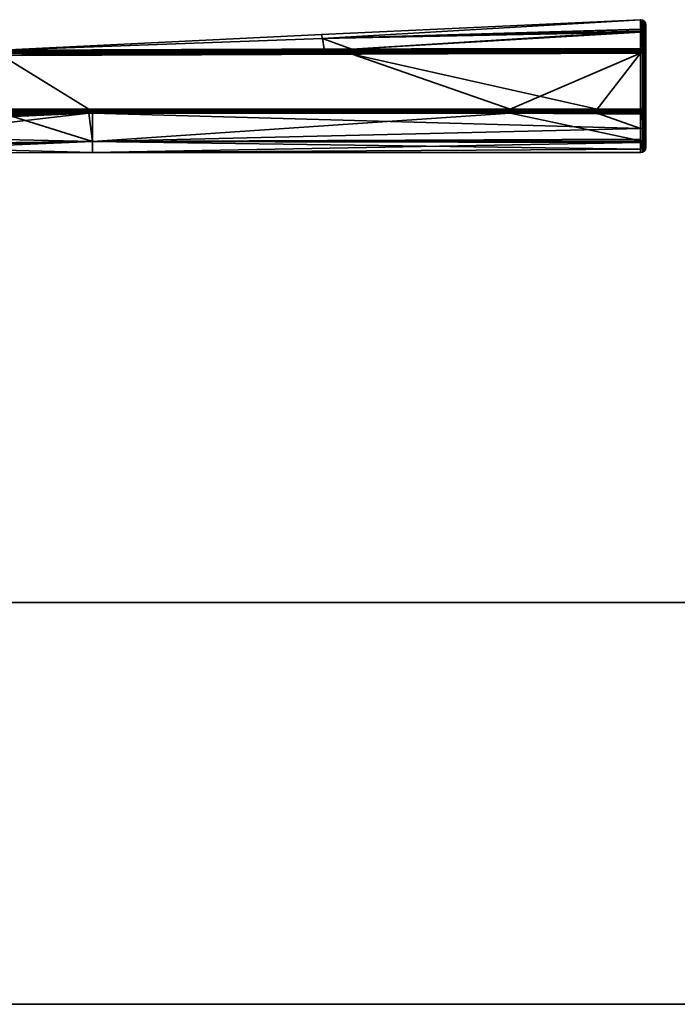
# Model space of a CAD drawing. Header units: millimetres. Extents: x -309 to 8059, y -96 to 57.
# Tile 14 of 99: x -200 to -135, y -39 to 57. Entities that reach past the tile are written whole.
import ezdxf

# ---------------------------------------------------------------- set-up
doc = ezdxf.new("R2010")
doc.units = ezdxf.units.MM
doc.layers.add('151', color=7, linetype='Continuous', true_color=0xffffff)

# ---------------------------------------------------------------- blocks, each defined once
blk = doc.blocks.new('UG_SURFACE_012')
at = {"layer": '151', "color": 251, "linetype": 'Continuous', "lineweight": 35}
for points in [[(-139.012, 56.988, 1104), (-170.217, 55.53, 1104), (-170.147, 55.149, 1109.565)], [(-170.147, 55.149, 1098.435), (-170.217, 55.53, 1104), (-139.012, 56.988, 1104)], [(-139.012, 56.988, 1104), (-139.012, 56.988, 1104), (-170.217, 55.53, 1104)], [(-170.147, 55.149, 1109.565), (-139.008, 56.021, 1109.683), (-139.012, 56.988, 1104)], [(-139.012, 56.988, 1104), (-139.008, 56.06, 1098.31), (-170.147, 55.149, 1098.435)], [(-139.008, 56.06, 1098.31), (-139.012, 56.988, 1104), (-138.817, 56.954, 1104)], [(-138.817, 56.954, 1104), (-139.012, 56.988, 1104), (-139.008, 56.021, 1109.683)], [(-139.012, 56.988, 1104), (-139.012, 56.988, 1104), (-138.817, 56.954, 1104)], [(-138.817, 56.954, 1104), (-138.814, 55.827, 1097.102), (-139.008, 56.06, 1098.31)], [(-139.008, 56.021, 1109.683), (-138.813, 55.729, 1111.183), (-138.817, 56.954, 1104)], [(-138.649, 55.725, 1097.136), (-138.814, 55.827, 1097.102), (-138.817, 56.954, 1104)], [(-138.651, 56.846, 1104), (-138.817, 56.954, 1104), (-138.813, 55.729, 1111.183)], [(-138.817, 56.954, 1104), (-138.651, 56.846, 1104), (-138.649, 55.725, 1097.136)], [(-138.813, 55.729, 1111.183), (-138.649, 55.628, 1111.147), (-138.651, 56.846, 1104)], [(-138.539, 55.57, 1097.188), (-138.649, 55.725, 1097.136), (-138.651, 56.846, 1104)], [(-138.539, 56.682, 1104), (-138.651, 56.846, 1104), (-138.649, 55.628, 1111.147)], [(-138.651, 56.846, 1104), (-138.539, 56.682, 1104), (-138.539, 55.57, 1097.188)], [(-170.147, 55.149, 1098.435), (-139.008, 56.06, 1098.31), (-139.007, 55.861, 1097.09)], [(-139.007, 55.763, 1111.195), (-139.008, 56.021, 1109.683), (-170.147, 55.149, 1109.565)], [(-167.245, 54.111, 1093.353), (-170.147, 55.149, 1098.435), (-139.007, 55.861, 1097.09)], [(-139.007, 55.861, 1097.09), (-139.001, 54.146, 1093.253), (-167.245, 54.111, 1093.353)], [(-138.814, 55.827, 1097.102), (-139.007, 55.861, 1097.09), (-139.008, 56.06, 1098.31)], [(-139.008, 56.021, 1109.683), (-139.007, 55.763, 1111.195), (-138.813, 55.729, 1111.183)], [(-139.007, 55.861, 1097.09), (-138.814, 55.827, 1097.102), (-138.831, 54.117, 1093.269)], [(-138.831, 54.117, 1093.269), (-139.001, 54.146, 1093.253), (-139.007, 55.861, 1097.09)], [(-138.649, 55.628, 1111.147), (-138.539, 55.474, 1111.093), (-138.539, 56.682, 1104)], [(-138.539, 56.682, 1104), (-138.5, 56.488, 1104), (-138.5, 55.387, 1097.249)], [(-138.539, 56.682, 1104), (-138.539, 55.474, 1111.093), (-138.5, 55.292, 1111.029)], [(-138.5, 55.292, 1111.029), (-138.5, 56.488, 1104), (-138.539, 56.682, 1104)], [(-138.5, 55.387, 1097.249), (-138.539, 55.57, 1097.188), (-138.539, 56.682, 1104)], [(-138.5, 56.488, 1104), (-138.5, 44.5, 1104), (-138.5, 45.437, 1098.497)], [(-138.5, 56.488, 1104), (-138.5, 44.807, 1107.178), (-138.5, 44.5, 1104)], [(-138.5, 56.488, 1104), (-138.5, 46.779, 1112.401), (-138.5, 44.807, 1107.178)], [(-138.5, 46.779, 1112.401), (-138.5, 56.488, 1104), (-138.5, 55.292, 1111.029)], [(-138.5, 45.437, 1098.497), (-138.5, 48.143, 1093.615), (-138.5, 55.387, 1097.249), (-138.5, 56.488, 1104)], [(-201.521, 53.999, 1109.419), (-170.147, 55.149, 1109.565), (-170.217, 55.53, 1104)], [(-201.521, 53.999, 1098.581), (-201.521, 53.999, 1104), (-170.217, 55.53, 1104)], [(-170.217, 55.53, 1104), (-170.147, 55.149, 1098.435), (-201.521, 53.999, 1098.581)], [(-170.217, 55.53, 1104), (-201.521, 53.999, 1104), (-201.521, 53.999, 1109.419)], [(-201.501, 54, 1114.5), (-170.147, 55.149, 1109.565), (-201.521, 53.999, 1109.419)], [(-201.501, 54, 1093.5), (-201.521, 53.999, 1098.581), (-170.147, 55.149, 1098.435)], [(-201.501, 54, 1114.5), (-169.957, 54.102, 1114.636), (-170.147, 55.149, 1109.565)], [(-170.147, 55.149, 1098.435), (-169.957, 54.102, 1093.364), (-201.501, 54, 1093.5)], [(-139.007, 55.763, 1111.195), (-170.147, 55.149, 1109.565), (-167.245, 54.111, 1114.647)], [(-170.147, 55.149, 1109.565), (-169.957, 54.102, 1114.636), (-167.245, 54.111, 1114.647)], [(-167.245, 54.111, 1093.353), (-169.957, 54.102, 1093.364), (-170.147, 55.149, 1098.435)], [(-167.245, 54.111, 1114.647), (-139.001, 54.146, 1114.747), (-139.007, 55.763, 1111.195)], [(-139.007, 55.763, 1111.195), (-139.001, 54.146, 1114.747), (-138.831, 54.117, 1114.731)], [(-138.831, 54.117, 1114.731), (-138.813, 55.729, 1111.183), (-139.007, 55.763, 1111.195)], [(-138.814, 55.827, 1097.102), (-138.809, 54.113, 1093.271), (-138.831, 54.117, 1093.269)], [(-138.831, 54.117, 1114.731), (-138.809, 54.113, 1114.728), (-138.813, 55.729, 1111.183)], [(-138.814, 55.827, 1097.102), (-138.675, 54.035, 1093.316), (-138.686, 54.042, 1093.312)], [(-138.675, 54.035, 1093.316), (-138.814, 55.827, 1097.102), (-138.649, 55.725, 1097.136)], [(-138.686, 54.042, 1093.312), (-138.809, 54.113, 1093.271), (-138.814, 55.827, 1097.102)], [(-138.813, 55.729, 1111.183), (-138.686, 54.042, 1114.688), (-138.675, 54.035, 1114.684)], [(-138.813, 55.729, 1111.183), (-138.809, 54.113, 1114.728), (-138.686, 54.042, 1114.688)], [(-138.649, 55.628, 1111.147), (-138.813, 55.729, 1111.183), (-138.675, 54.035, 1114.684)], [(-138.649, 55.725, 1097.136), (-138.647, 54.019, 1093.325), (-138.675, 54.035, 1093.316)], [(-138.675, 54.035, 1114.684), (-138.647, 54.019, 1114.675), (-138.649, 55.628, 1111.147)], [(-138.552, 53.896, 1093.395), (-138.649, 55.725, 1097.136), (-138.539, 55.57, 1097.188)], [(-138.552, 53.896, 1093.395), (-138.647, 54.019, 1093.325), (-138.649, 55.725, 1097.136)], [(-138.649, 55.628, 1111.147), (-138.647, 54.019, 1114.675), (-138.552, 53.896, 1114.605)], [(-138.539, 55.474, 1111.093), (-138.649, 55.628, 1111.147), (-138.552, 53.896, 1114.605)], [(-138.539, 55.57, 1097.188), (-138.538, 53.878, 1093.405), (-138.552, 53.896, 1093.395)], [(-138.552, 53.896, 1114.605), (-138.538, 53.878, 1114.595), (-138.539, 55.474, 1111.093)], [(-138.539, 55.57, 1097.188), (-138.5, 55.387, 1097.249), (-138.5, 53.711, 1093.5)], [(-138.5, 53.711, 1093.5), (-138.538, 53.878, 1093.405), (-138.539, 55.57, 1097.188)], [(-138.539, 55.474, 1111.093), (-138.538, 53.878, 1114.595), (-138.5, 53.711, 1114.5)], [(-138.5, 53.711, 1114.5), (-138.5, 55.292, 1111.029), (-138.539, 55.474, 1111.093)], [(-138.5, 48.143, 1093.615), (-138.5, 48.235, 1093.5), (-138.5, 53.711, 1093.5), (-138.5, 55.387, 1097.249)], [(-138.5, 55.292, 1111.029), (-138.5, 53.711, 1114.5), (-138.5, 48.235, 1114.5), (-138.5, 46.779, 1112.401)], [(-201.501, 53.976, 1114.655), (-167.245, 54.058, 1114.763), (-169.957, 54.102, 1114.636)], [(-169.957, 54.102, 1114.636), (-201.501, 54, 1114.5), (-201.501, 53.976, 1114.655)], [(-201.501, 53.976, 1093.346), (-201.501, 54, 1093.5), (-169.957, 54.102, 1093.364)], [(-169.957, 54.102, 1093.364), (-167.245, 54.058, 1093.237), (-201.501, 53.976, 1093.346)], [(-167.245, 53.978, 1114.861), (-167.245, 54.058, 1114.763), (-201.501, 53.976, 1114.655)], [(-167.245, 54.058, 1093.237), (-167.245, 53.978, 1093.139), (-201.501, 53.904, 1093.206)], [(-201.501, 53.904, 1093.206), (-201.501, 53.976, 1093.346), (-167.245, 54.058, 1093.237)], [(-167.244, 53.876, 1114.937), (-167.245, 53.978, 1114.861), (-201.501, 53.904, 1114.794)], [(-201.501, 53.976, 1114.655), (-201.501, 53.904, 1114.794), (-167.245, 53.978, 1114.861)], [(-167.245, 53.978, 1093.139), (-167.244, 53.876, 1093.063), (-201.501, 53.794, 1093.096)], [(-201.501, 53.794, 1093.096), (-201.501, 53.904, 1093.206), (-167.245, 53.978, 1093.139)], [(-167.245, 54.058, 1114.763), (-167.245, 54.111, 1114.647), (-169.957, 54.102, 1114.636)], [(-169.957, 54.102, 1093.364), (-167.245, 54.111, 1093.353), (-167.245, 54.058, 1093.237)], [(-139.001, 54.146, 1114.747), (-167.245, 54.111, 1114.647), (-167.245, 54.058, 1114.763)], [(-167.245, 54.058, 1114.763), (-139, 54.085, 1114.833), (-139.001, 54.146, 1114.747)], [(-139.001, 54.146, 1093.253), (-139, 54.085, 1093.167), (-167.245, 54.058, 1093.237)], [(-167.245, 54.058, 1093.237), (-167.245, 54.111, 1093.353), (-139.001, 54.146, 1093.253)], [(-139, 54.065, 1114.85), (-139, 54.085, 1114.833), (-167.245, 54.058, 1114.763)], [(-167.245, 53.978, 1093.139), (-167.245, 54.058, 1093.237), (-139, 54.085, 1093.167)], [(-139, 54.085, 1093.167), (-139, 54.065, 1093.15), (-167.245, 53.978, 1093.139)], [(-139, 54.065, 1114.85), (-167.245, 54.058, 1114.763), (-167.245, 53.978, 1114.861)], [(-167.245, 53.978, 1114.861), (-139, 54.007, 1114.903), (-139, 54.065, 1114.85)], [(-139, 54.065, 1093.15), (-139, 54.007, 1093.097), (-167.245, 53.978, 1093.139)], [(-139, 54.007, 1114.903), (-167.245, 53.978, 1114.861), (-167.244, 53.876, 1114.937)], [(-167.244, 53.876, 1093.063), (-167.245, 53.978, 1093.139), (-139, 54.007, 1093.097)], [(-167.244, 53.876, 1114.937), (-139, 53.916, 1114.956), (-139, 54.007, 1114.903)], [(-139, 54.007, 1093.097), (-139, 53.916, 1093.044), (-167.244, 53.876, 1093.063)], [(-138.831, 54.117, 1114.731), (-139.001, 54.146, 1114.747), (-139, 54.085, 1114.833)], [(-139, 54.085, 1093.167), (-139.001, 54.146, 1093.253), (-138.831, 54.117, 1093.269)], [(-139, 54.085, 1114.833), (-138.864, 54.04, 1114.852), (-138.831, 54.117, 1114.731)], [(-138.831, 54.117, 1093.269), (-138.864, 54.04, 1093.148), (-139, 54.085, 1093.167)], [(-139, 54.085, 1114.833), (-139, 54.065, 1114.85), (-138.864, 54.04, 1114.852)], [(-138.864, 54.04, 1093.148), (-139, 54.065, 1093.15), (-139, 54.085, 1093.167)], [(-138.864, 54.04, 1114.852), (-139, 54.065, 1114.85), (-139, 54.007, 1114.903)], [(-139, 54.007, 1093.097), (-139, 54.065, 1093.15), (-138.864, 54.04, 1093.148)], [(-138.927, 53.889, 1114.962), (-138.864, 54.04, 1114.852), (-139, 54.007, 1114.903)], [(-139, 54.007, 1093.097), (-138.864, 54.04, 1093.148), (-138.927, 53.889, 1093.039)], [(-139, 54.007, 1114.903), (-139, 53.916, 1114.956), (-138.927, 53.889, 1114.962)], [(-138.927, 53.889, 1093.039), (-139, 53.916, 1093.044), (-139, 54.007, 1093.097)], [(-138.927, 53.889, 1114.962), (-138.864, 53.848, 1114.962), (-138.749, 53.963, 1114.852), (-138.864, 54.04, 1114.852)], [(-138.864, 54.04, 1093.148), (-138.749, 53.963, 1093.148), (-138.864, 53.848, 1093.039), (-138.927, 53.889, 1093.039)], [(-138.809, 54.113, 1114.728), (-138.831, 54.117, 1114.731), (-138.864, 54.04, 1114.852)], [(-138.864, 54.04, 1093.148), (-138.831, 54.117, 1093.269), (-138.809, 54.113, 1093.271)], [(-138.809, 54.113, 1114.728), (-138.864, 54.04, 1114.852), (-138.749, 53.963, 1114.852)], [(-138.749, 53.963, 1093.148), (-138.864, 54.04, 1093.148), (-138.809, 54.113, 1093.271)], [(-138.864, 53.848, 1114.962), (-138.822, 53.785, 1114.962), (-138.672, 53.847, 1114.852), (-138.749, 53.963, 1114.852)], [(-138.749, 53.963, 1093.148), (-138.672, 53.847, 1093.148), (-138.822, 53.785, 1093.039), (-138.864, 53.848, 1093.039)], [(-138.749, 53.963, 1114.852), (-138.686, 54.042, 1114.688), (-138.809, 54.113, 1114.728)], [(-138.809, 54.113, 1093.271), (-138.686, 54.042, 1093.312), (-138.749, 53.963, 1093.148)], [(-138.749, 53.963, 1114.852), (-138.677, 54.032, 1114.689), (-138.686, 54.042, 1114.688)], [(-138.686, 54.042, 1093.312), (-138.677, 54.032, 1093.311), (-138.749, 53.963, 1093.148)], [(-138.677, 54.032, 1114.689), (-138.749, 53.963, 1114.852), (-138.672, 53.847, 1114.852)], [(-138.749, 53.963, 1093.148), (-138.677, 54.032, 1093.311), (-138.572, 53.889, 1093.312)], [(-138.572, 53.889, 1093.312), (-138.672, 53.847, 1093.148), (-138.749, 53.963, 1093.148)], [(-138.686, 54.042, 1114.688), (-138.677, 54.032, 1114.689), (-138.675, 54.035, 1114.684)], [(-138.675, 54.035, 1093.316), (-138.677, 54.032, 1093.311), (-138.686, 54.042, 1093.312)], [(-138.647, 54.019, 1114.675), (-138.675, 54.035, 1114.684), (-138.677, 54.032, 1114.689)], [(-138.677, 54.032, 1093.311), (-138.675, 54.035, 1093.316), (-138.647, 54.019, 1093.325)], [(-138.672, 53.847, 1114.852), (-138.572, 53.889, 1114.688), (-138.677, 54.032, 1114.689)], [(-138.677, 54.032, 1114.689), (-138.572, 53.889, 1114.688), (-138.647, 54.019, 1114.675)], [(-138.647, 54.019, 1093.325), (-138.572, 53.889, 1093.312), (-138.677, 54.032, 1093.311)], [(-138.572, 53.889, 1114.688), (-138.552, 53.896, 1114.605), (-138.647, 54.019, 1114.675)], [(-138.647, 54.019, 1093.325), (-138.552, 53.896, 1093.395), (-138.572, 53.889, 1093.312)], [(-226.18, 46.841, 1115), (-193.01, 48.233, 1115), (-201.5, 53.5, 1115), (-253.757, 53.197, 1115)], [(-151.763, 48.236, 1093), (-201.525, 48.234, 1093), (-201.5, 53.5, 1093), (-167.243, 53.633, 1093)], [(-201.501, 53.904, 1114.794), (-201.501, 53.794, 1114.905), (-167.244, 53.876, 1114.937)], [(-167.244, 53.759, 1114.984), (-167.244, 53.876, 1114.937), (-201.501, 53.794, 1114.905)], [(-201.5, 53.654, 1093.024), (-201.501, 53.794, 1093.096), (-167.244, 53.876, 1093.063)], [(-201.501, 53.794, 1114.905), (-201.5, 53.654, 1114.976), (-167.244, 53.759, 1114.984)], [(-167.244, 53.876, 1093.063), (-167.244, 53.759, 1093.016), (-201.5, 53.654, 1093.024)], [(-201.5, 53.5, 1115), (-167.243, 53.633, 1115), (-167.244, 53.759, 1114.984)], [(-167.244, 53.759, 1114.984), (-201.5, 53.654, 1114.976), (-201.5, 53.5, 1115)], [(-201.5, 53.5, 1093), (-201.5, 53.654, 1093.024), (-167.244, 53.759, 1093.016)], [(-167.244, 53.759, 1093.016), (-167.243, 53.633, 1093), (-201.5, 53.5, 1093)], [(-167.243, 53.633, 1115), (-201.5, 53.5, 1115), (-193.01, 48.233, 1115), (-143.253, 48.236, 1115)], [(-139, 53.903, 1114.96), (-139, 53.916, 1114.956), (-167.244, 53.876, 1114.937)], [(-167.244, 53.876, 1093.063), (-139, 53.916, 1093.044), (-139, 53.903, 1093.04)], [(-139, 53.903, 1114.96), (-167.244, 53.876, 1114.937), (-167.244, 53.759, 1114.984)], [(-167.244, 53.759, 1114.984), (-139, 53.816, 1114.989), (-139, 53.903, 1114.96)], [(-139, 53.903, 1093.04), (-167.244, 53.759, 1093.016), (-167.244, 53.876, 1093.063)], [(-139, 53.903, 1093.04), (-139, 53.816, 1093.011), (-167.244, 53.759, 1093.016)], [(-139, 53.711, 1115), (-139, 53.816, 1114.989), (-167.244, 53.759, 1114.984)], [(-167.244, 53.759, 1093.016), (-139, 53.816, 1093.011), (-139, 53.711, 1093)], [(-167.244, 53.759, 1114.984), (-167.243, 53.633, 1115), (-139, 53.711, 1115)], [(-139, 53.711, 1093), (-167.243, 53.633, 1093), (-167.244, 53.759, 1093.016)], [(-143.253, 48.236, 1115), (-139, 53.711, 1115), (-167.243, 53.633, 1115)], [(-167.243, 53.633, 1093), (-139, 53.711, 1093), (-151.763, 48.236, 1093)], [(-139, 53.711, 1093), (-139, 48.235, 1093), (-151.763, 48.236, 1093)], [(-143.253, 48.236, 1115), (-139, 48.235, 1115), (-139, 53.711, 1115)], [(-139, 53.916, 1114.956), (-139, 53.903, 1114.96), (-138.927, 53.889, 1114.962)], [(-138.927, 53.889, 1093.039), (-139, 53.903, 1093.04), (-139, 53.916, 1093.044)], [(-138.927, 53.889, 1114.962), (-139, 53.903, 1114.96), (-139, 53.816, 1114.989)], [(-139, 53.816, 1093.011), (-139, 53.903, 1093.04), (-138.927, 53.889, 1093.039)], [(-139, 53.816, 1114.989), (-139, 53.711, 1115), (-138.927, 53.889, 1114.962)], [(-139, 53.711, 1115), (-138.864, 53.848, 1114.962), (-138.927, 53.889, 1114.962)], [(-138.927, 53.889, 1093.039), (-139, 53.711, 1093), (-139, 53.816, 1093.011)], [(-138.927, 53.889, 1093.039), (-138.864, 53.848, 1093.039), (-139, 53.711, 1093)], [(-139, 53.711, 1115), (-138.822, 53.785, 1114.962), (-138.864, 53.848, 1114.962)], [(-138.864, 53.848, 1093.039), (-138.822, 53.785, 1093.039), (-139, 53.711, 1093)], [(-138.822, 53.785, 1114.962), (-139, 53.711, 1115), (-138.809, 53.711, 1114.962)], [(-138.809, 53.711, 1093.038), (-139, 53.711, 1093), (-138.822, 53.785, 1093.039)], [(-139, 53.711, 1115), (-139, 48.235, 1115), (-138.809, 48.235, 1114.962), (-138.809, 53.711, 1114.962)], [(-139, 48.235, 1093), (-139, 53.711, 1093), (-138.809, 53.711, 1093.038), (-138.809, 48.235, 1093.038)], [(-138.672, 53.847, 1114.852), (-138.822, 53.785, 1114.962), (-138.808, 53.711, 1114.962), (-138.647, 53.711, 1114.853)], [(-138.647, 53.711, 1093.147), (-138.808, 53.711, 1093.039), (-138.822, 53.785, 1093.039), (-138.672, 53.847, 1093.148)], [(-138.809, 53.711, 1114.962), (-138.808, 53.711, 1114.962), (-138.822, 53.785, 1114.962)], [(-138.822, 53.785, 1093.039), (-138.808, 53.711, 1093.039), (-138.809, 53.711, 1093.038)], [(-138.808, 53.711, 1114.962), (-138.809, 53.711, 1114.962), (-138.809, 48.235, 1114.962), (-138.808, 48.235, 1114.962)], [(-138.808, 48.235, 1093.039), (-138.809, 48.235, 1093.038), (-138.809, 53.711, 1093.038), (-138.808, 53.711, 1093.039)], [(-138.808, 48.235, 1114.962), (-138.647, 48.235, 1114.853), (-138.647, 53.711, 1114.853), (-138.808, 53.711, 1114.962)], [(-138.808, 53.711, 1093.039), (-138.647, 53.711, 1093.147), (-138.647, 48.235, 1093.147), (-138.808, 48.235, 1093.039)], [(-138.572, 53.889, 1114.688), (-138.672, 53.847, 1114.852), (-138.645, 53.711, 1114.852), (-138.539, 53.711, 1114.691)], [(-138.539, 53.711, 1093.309), (-138.645, 53.711, 1093.148), (-138.672, 53.847, 1093.148), (-138.572, 53.889, 1093.312)], [(-138.647, 53.711, 1114.853), (-138.645, 53.711, 1114.852), (-138.672, 53.847, 1114.852)], [(-138.672, 53.847, 1093.148), (-138.645, 53.711, 1093.148), (-138.647, 53.711, 1093.147)], [(-138.645, 53.711, 1114.852), (-138.647, 53.711, 1114.853), (-138.647, 48.235, 1114.853), (-138.645, 48.235, 1114.852)], [(-138.645, 48.235, 1093.148), (-138.647, 48.235, 1093.147), (-138.647, 53.711, 1093.147), (-138.645, 53.711, 1093.148)], [(-138.645, 48.235, 1114.852), (-138.539, 48.235, 1114.691), (-138.539, 53.711, 1114.691), (-138.645, 53.711, 1114.852)], [(-138.645, 53.711, 1093.148), (-138.539, 53.711, 1093.309), (-138.539, 48.235, 1093.309), (-138.645, 48.235, 1093.148)], [(-138.552, 53.896, 1114.605), (-138.572, 53.889, 1114.688), (-138.537, 53.711, 1114.688)], [(-138.537, 53.711, 1093.312), (-138.572, 53.889, 1093.312), (-138.552, 53.896, 1093.395)], [(-138.539, 53.711, 1114.691), (-138.537, 53.711, 1114.688), (-138.572, 53.889, 1114.688)], [(-138.572, 53.889, 1093.312), (-138.537, 53.711, 1093.312), (-138.539, 53.711, 1093.309)], [(-138.537, 53.711, 1114.688), (-138.538, 53.878, 1114.595), (-138.552, 53.896, 1114.605)], [(-138.552, 53.896, 1093.395), (-138.538, 53.878, 1093.405), (-138.537, 53.711, 1093.312)], [(-138.537, 53.711, 1114.688), (-138.539, 53.711, 1114.691), (-138.539, 48.235, 1114.691), (-138.537, 48.235, 1114.688)], [(-138.537, 48.235, 1093.312), (-138.539, 48.235, 1093.309), (-138.539, 53.711, 1093.309), (-138.537, 53.711, 1093.312)], [(-138.537, 53.711, 1114.688), (-138.5, 53.711, 1114.5), (-138.538, 53.878, 1114.595)], [(-138.538, 53.878, 1093.405), (-138.5, 53.711, 1093.5), (-138.537, 53.711, 1093.312)], [(-138.537, 48.235, 1114.688), (-138.5, 48.235, 1114.5), (-138.5, 53.711, 1114.5), (-138.537, 53.711, 1114.688)], [(-138.537, 53.711, 1093.312), (-138.5, 53.711, 1093.5), (-138.5, 48.235, 1093.5), (-138.537, 48.235, 1093.312)], [(-193.01, 48.123, 1114.988), (-193.01, 48.233, 1115), (-226.18, 46.841, 1115)], [(-151.763, 48.236, 1093), (-151.763, 48.126, 1093.012), (-201.523, 48.124, 1093.012), (-201.525, 48.234, 1093)], [(-143.253, 48.126, 1114.988), (-143.253, 48.236, 1115), (-193.01, 48.233, 1115), (-193.01, 48.123, 1114.988)], [(-139, 48.235, 1093), (-139, 48.125, 1093.012), (-151.763, 48.126, 1093.012), (-151.763, 48.236, 1093)], [(-139, 48.125, 1114.988), (-139, 48.235, 1115), (-143.253, 48.236, 1115), (-143.253, 48.126, 1114.988)], [(-138.926, 48.058, 1114.962), (-139, 48.235, 1115), (-139, 48.125, 1114.988)], [(-138.809, 48.235, 1114.962), (-139, 48.235, 1115), (-138.822, 48.162, 1114.962)], [(-139, 48.235, 1115), (-138.864, 48.099, 1114.962), (-138.822, 48.162, 1114.962)], [(-139, 48.235, 1115), (-138.926, 48.058, 1114.962), (-138.864, 48.099, 1114.962)], [(-138.822, 48.162, 1093.039), (-139, 48.235, 1093), (-138.809, 48.235, 1093.038)], [(-138.822, 48.162, 1093.039), (-138.864, 48.099, 1093.039), (-139, 48.235, 1093)], [(-138.864, 48.099, 1093.039), (-138.926, 48.058, 1093.039), (-139, 48.235, 1093)], [(-139, 48.125, 1093.012), (-139, 48.235, 1093), (-138.926, 48.058, 1093.039)], [(-138.822, 48.162, 1114.962), (-138.864, 48.099, 1114.962), (-138.749, 47.984, 1114.852), (-138.672, 48.1, 1114.852)], [(-138.672, 48.1, 1093.148), (-138.749, 47.984, 1093.148), (-138.864, 48.099, 1093.039), (-138.822, 48.162, 1093.039)], [(-138.822, 48.162, 1114.962), (-138.808, 48.235, 1114.962), (-138.809, 48.235, 1114.962)], [(-138.647, 48.235, 1114.853), (-138.808, 48.235, 1114.962), (-138.822, 48.162, 1114.962), (-138.672, 48.1, 1114.852)], [(-138.672, 48.1, 1093.148), (-138.822, 48.162, 1093.039), (-138.808, 48.235, 1093.039), (-138.647, 48.235, 1093.147)], [(-138.809, 48.235, 1093.038), (-138.808, 48.235, 1093.039), (-138.822, 48.162, 1093.039)], [(-138.672, 48.1, 1114.852), (-138.645, 48.235, 1114.852), (-138.647, 48.235, 1114.853)], [(-138.539, 48.235, 1114.691), (-138.645, 48.235, 1114.852), (-138.672, 48.1, 1114.852), (-138.572, 48.058, 1114.688)], [(-138.572, 48.058, 1093.312), (-138.672, 48.1, 1093.148), (-138.645, 48.235, 1093.148), (-138.539, 48.235, 1093.309)], [(-138.647, 48.235, 1093.147), (-138.645, 48.235, 1093.148), (-138.672, 48.1, 1093.148)], [(-138.572, 48.058, 1114.688), (-138.537, 48.235, 1114.688), (-138.539, 48.235, 1114.691)], [(-138.537, 48.235, 1114.688), (-138.572, 48.058, 1114.688), (-138.564, 48.057, 1114.645)], [(-138.564, 48.057, 1093.355), (-138.572, 48.058, 1093.312), (-138.537, 48.235, 1093.312)], [(-138.539, 48.235, 1093.309), (-138.537, 48.235, 1093.312), (-138.572, 48.058, 1093.312)], [(-138.564, 48.057, 1114.645), (-138.538, 48.087, 1114.621), (-138.537, 48.235, 1114.688)], [(-138.537, 48.235, 1093.312), (-138.538, 48.087, 1093.379), (-138.564, 48.057, 1093.355)], [(-138.5, 48.143, 1093.615), (-138.538, 47.994, 1093.495), (-138.538, 48.087, 1093.379), (-138.5, 48.235, 1093.5)], [(-138.5, 48.235, 1114.5), (-138.538, 48.087, 1114.621), (-138.538, 46.613, 1112.497), (-138.5, 46.779, 1112.401)], [(-138.538, 48.087, 1114.621), (-138.5, 48.235, 1114.5), (-138.537, 48.235, 1114.688)], [(-138.537, 48.235, 1093.312), (-138.5, 48.235, 1093.5), (-138.538, 48.087, 1093.379)], [(-226.18, 46.841, 1115), (-226.17, 46.705, 1114.981), (-193.01, 48.123, 1114.988)], [(-193.01, 48.019, 1114.952), (-193.01, 48.123, 1114.988), (-226.17, 46.705, 1114.981)], [(-226.17, 46.705, 1114.981), (-226.161, 46.578, 1114.925), (-193.01, 48.019, 1114.952)], [(-193.01, 47.924, 1114.893), (-193.01, 48.019, 1114.952), (-226.161, 46.578, 1114.925)], [(-226.161, 46.578, 1114.925), (-226.154, 46.472, 1114.837), (-193.01, 47.924, 1114.893)], [(-193.01, 47.845, 1114.816), (-193.01, 47.924, 1114.893), (-226.154, 46.472, 1114.837)], [(-226.154, 46.472, 1114.837), (-226.148, 46.395, 1114.722), (-193.01, 47.845, 1114.816)], [(-193.01, 47.845, 1114.816), (-226.148, 46.395, 1114.722), (-219.996, 44.724, 1109.829)], [(-219.996, 44.724, 1109.829), (-192.639, 45.073, 1109.968), (-193.01, 47.845, 1114.816)], [(-201.518, 47.846, 1093.184), (-192.639, 45.079, 1098.017), (-219.88, 45.696, 1095.484)], [(-151.763, 48.126, 1093.012), (-151.763, 48.021, 1093.048), (-201.521, 48.02, 1093.048), (-201.523, 48.124, 1093.012)], [(-201.519, 47.925, 1093.107), (-201.521, 48.02, 1093.048), (-151.763, 48.021, 1093.048)], [(-151.763, 48.021, 1093.048), (-151.763, 47.927, 1093.107), (-201.519, 47.925, 1093.107)], [(-192.637, 47.847, 1093.184), (-201.519, 47.925, 1093.107), (-151.763, 47.927, 1093.107)], [(-192.637, 47.847, 1093.184), (-201.518, 47.846, 1093.184), (-201.519, 47.925, 1093.107)], [(-201.518, 47.846, 1093.184), (-192.637, 47.847, 1093.184), (-192.639, 45.079, 1098.017)], [(-143.253, 48.021, 1114.952), (-143.253, 48.126, 1114.988), (-193.01, 48.123, 1114.988), (-193.01, 48.019, 1114.952)], [(-143.253, 47.927, 1114.893), (-143.253, 48.021, 1114.952), (-193.01, 48.019, 1114.952)], [(-193.01, 48.019, 1114.952), (-193.01, 47.924, 1114.893), (-143.253, 47.927, 1114.893)], [(-143.253, 47.927, 1114.893), (-193.01, 47.924, 1114.893), (-192.637, 47.845, 1114.816)], [(-193.01, 47.924, 1114.893), (-193.01, 47.845, 1114.816), (-192.637, 47.845, 1114.816)], [(-192.639, 45.073, 1109.968), (-192.637, 47.845, 1114.816), (-193.01, 47.845, 1114.816)], [(-192.639, 45.079, 1098.017), (-192.637, 47.847, 1093.184), (-151.763, 47.848, 1093.184)], [(-151.763, 47.848, 1093.184), (-139, 45.126, 1098.042), (-192.639, 45.079, 1098.017)], [(-139, 46.347, 1112.653), (-192.637, 47.845, 1114.816), (-192.639, 45.073, 1109.968)], [(-192.637, 47.845, 1114.816), (-143.253, 47.848, 1114.816), (-143.253, 47.927, 1114.893)], [(-151.763, 47.927, 1093.107), (-151.763, 47.848, 1093.184), (-192.637, 47.847, 1093.184)], [(-143.253, 47.848, 1114.816), (-192.637, 47.845, 1114.816), (-139, 46.347, 1112.653)], [(-151.763, 48.021, 1093.048), (-151.763, 48.126, 1093.012), (-139, 48.125, 1093.012), (-139, 48.044, 1093.04)], [(-139, 48.044, 1093.04), (-139, 48.021, 1093.048), (-151.763, 48.021, 1093.048)], [(-139, 48.021, 1093.048), (-139, 47.927, 1093.107), (-151.763, 47.927, 1093.107), (-151.763, 48.021, 1093.048)], [(-151.763, 47.848, 1093.184), (-151.763, 47.927, 1093.107), (-139, 47.927, 1093.107), (-139, 47.882, 1093.15)], [(-139, 47.882, 1093.15), (-139, 47.848, 1093.184), (-151.763, 47.848, 1093.184)], [(-151.763, 47.848, 1093.184), (-139, 47.848, 1093.184), (-139, 47.753, 1093.302)], [(-151.763, 47.848, 1093.184), (-139, 47.753, 1093.302), (-139, 45.126, 1098.042)], [(-139, 48.044, 1114.959), (-139, 48.125, 1114.988), (-143.253, 48.126, 1114.988), (-143.253, 48.021, 1114.952)], [(-143.253, 48.021, 1114.952), (-139, 48.021, 1114.952), (-139, 48.044, 1114.959)], [(-139, 47.927, 1114.893), (-139, 48.021, 1114.952), (-143.253, 48.021, 1114.952), (-143.253, 47.927, 1114.893)], [(-139, 47.882, 1114.85), (-139, 47.927, 1114.893), (-143.253, 47.927, 1114.893), (-143.253, 47.848, 1114.816)], [(-143.253, 47.848, 1114.816), (-139, 47.848, 1114.816), (-139, 47.882, 1114.85)], [(-139, 46.347, 1112.653), (-139, 47.848, 1114.816), (-143.253, 47.848, 1114.816)], [(-139, 48.125, 1114.988), (-139, 48.044, 1114.959), (-138.926, 48.058, 1114.962)], [(-138.926, 48.058, 1093.039), (-139, 48.044, 1093.04), (-139, 48.125, 1093.012)], [(-138.864, 47.907, 1114.852), (-138.926, 48.058, 1114.962), (-139, 48.021, 1114.952)], [(-138.926, 48.058, 1114.962), (-139, 48.044, 1114.959), (-139, 48.021, 1114.952)], [(-139, 48.021, 1093.048), (-138.926, 48.058, 1093.039), (-138.864, 47.907, 1093.148)], [(-139, 48.021, 1093.048), (-139, 48.044, 1093.04), (-138.926, 48.058, 1093.039)], [(-139, 48.021, 1114.952), (-139, 47.927, 1114.893), (-138.864, 47.907, 1114.852)], [(-138.864, 47.907, 1093.148), (-139, 47.927, 1093.107), (-139, 48.021, 1093.048)], [(-139, 47.927, 1114.893), (-139, 47.882, 1114.85), (-138.864, 47.907, 1114.852)], [(-138.864, 47.907, 1093.148), (-139, 47.882, 1093.15), (-139, 47.927, 1093.107)], [(-138.847, 47.871, 1114.797), (-138.864, 47.907, 1114.852), (-139, 47.882, 1114.85)], [(-139, 47.882, 1093.15), (-138.864, 47.907, 1093.148), (-138.847, 47.871, 1093.203)], [(-139, 47.882, 1114.85), (-139, 47.848, 1114.816), (-138.847, 47.871, 1114.797)], [(-138.847, 47.871, 1093.203), (-139, 47.848, 1093.184), (-139, 47.882, 1093.15)], [(-138.809, 47.782, 1093.326), (-139, 47.753, 1093.302), (-139, 47.848, 1093.184), (-138.847, 47.871, 1093.203)], [(-138.847, 47.871, 1114.797), (-139, 47.848, 1114.816), (-139, 46.347, 1112.653), (-138.809, 46.38, 1112.634)], [(-139, 45.126, 1098.042), (-139, 47.753, 1093.302), (-138.809, 47.782, 1093.326), (-138.809, 45.001, 1098.344)], [(-138.864, 48.099, 1114.962), (-138.926, 48.058, 1114.962), (-138.864, 47.907, 1114.852), (-138.749, 47.984, 1114.852)], [(-138.749, 47.984, 1093.148), (-138.864, 47.907, 1093.148), (-138.926, 48.058, 1093.039), (-138.864, 48.099, 1093.039)], [(-138.809, 47.877, 1114.792), (-138.749, 47.984, 1114.852), (-138.864, 47.907, 1114.852)], [(-138.864, 47.907, 1093.148), (-138.749, 47.984, 1093.148), (-138.809, 47.877, 1093.208)], [(-138.864, 47.907, 1114.852), (-138.847, 47.871, 1114.797), (-138.809, 47.877, 1114.792)], [(-138.809, 47.877, 1093.208), (-138.847, 47.871, 1093.203), (-138.864, 47.907, 1093.148)], [(-138.809, 46.38, 1112.634), (-138.809, 47.877, 1114.792), (-138.847, 47.871, 1114.797)], [(-138.847, 47.871, 1093.203), (-138.809, 47.877, 1093.208), (-138.809, 47.782, 1093.326)], [(-138.809, 47.877, 1114.792), (-138.696, 47.936, 1114.744), (-138.749, 47.984, 1114.852)], [(-138.749, 47.984, 1093.148), (-138.696, 47.936, 1093.256), (-138.809, 47.877, 1093.208)], [(-138.809, 46.38, 1112.634), (-138.646, 46.473, 1112.579), (-138.646, 47.961, 1114.723), (-138.696, 47.936, 1114.744)], [(-138.646, 47.867, 1093.394), (-138.809, 47.782, 1093.326), (-138.809, 47.877, 1093.208), (-138.696, 47.936, 1093.256)], [(-138.696, 47.936, 1114.744), (-138.809, 47.877, 1114.792), (-138.809, 46.38, 1112.634)], [(-138.646, 45.104, 1098.38), (-138.809, 45.001, 1098.344), (-138.809, 47.782, 1093.326), (-138.646, 47.867, 1093.394)], [(-138.672, 48.1, 1114.852), (-138.749, 47.984, 1114.852), (-138.696, 47.936, 1114.744)], [(-138.696, 47.936, 1093.256), (-138.749, 47.984, 1093.148), (-138.672, 48.1, 1093.148)], [(-138.696, 47.936, 1114.744), (-138.646, 47.961, 1114.723), (-138.672, 48.1, 1114.852)], [(-138.672, 48.1, 1093.148), (-138.646, 47.961, 1093.277), (-138.696, 47.936, 1093.256)], [(-138.696, 47.936, 1093.256), (-138.646, 47.961, 1093.277), (-138.646, 47.867, 1093.394)], [(-138.672, 48.1, 1114.852), (-138.646, 47.961, 1114.723), (-138.609, 48.005, 1114.688)], [(-138.609, 48.005, 1114.688), (-138.572, 48.058, 1114.688), (-138.672, 48.1, 1114.852)], [(-138.672, 48.1, 1093.148), (-138.572, 48.058, 1093.312), (-138.609, 48.005, 1093.312)], [(-138.609, 48.005, 1093.312), (-138.646, 47.961, 1093.277), (-138.672, 48.1, 1093.148)], [(-138.646, 46.473, 1112.579), (-138.538, 46.613, 1112.497), (-138.538, 48.087, 1114.621), (-138.564, 48.057, 1114.645)], [(-138.646, 46.473, 1112.579), (-138.564, 48.057, 1114.645), (-138.609, 48.005, 1114.688)], [(-138.538, 47.994, 1093.495), (-138.646, 47.867, 1093.394), (-138.609, 48.005, 1093.312), (-138.564, 48.057, 1093.355)], [(-138.646, 47.867, 1093.394), (-138.646, 47.961, 1093.277), (-138.609, 48.005, 1093.312)], [(-138.609, 48.005, 1114.688), (-138.646, 47.961, 1114.723), (-138.646, 46.473, 1112.579)], [(-138.538, 45.257, 1098.434), (-138.646, 45.104, 1098.38), (-138.646, 47.867, 1093.394), (-138.538, 47.994, 1093.495)], [(-138.564, 48.057, 1114.645), (-138.572, 48.058, 1114.688), (-138.609, 48.005, 1114.688)], [(-138.609, 48.005, 1093.312), (-138.572, 48.058, 1093.312), (-138.564, 48.057, 1093.355)], [(-138.564, 48.057, 1093.355), (-138.538, 48.087, 1093.379), (-138.538, 47.994, 1093.495)], [(-138.5, 45.437, 1098.497), (-138.538, 45.257, 1098.434), (-138.538, 47.994, 1093.495), (-138.5, 48.143, 1093.615)], [(-192.639, 45.073, 1109.968), (-139, 45.301, 1109.883), (-139, 46.347, 1112.653)], [(-138.809, 44.353, 1107.267), (-138.809, 46.38, 1112.634), (-139, 46.347, 1112.653), (-139, 45.301, 1109.883)], [(-138.646, 46.473, 1112.579), (-138.809, 46.38, 1112.634), (-138.809, 44.353, 1107.267), (-138.646, 44.46, 1107.246)], [(-138.538, 46.613, 1112.497), (-138.646, 46.473, 1112.579), (-138.646, 44.46, 1107.246), (-138.538, 44.619, 1107.215)], [(-138.5, 46.779, 1112.401), (-138.538, 46.613, 1112.497), (-138.538, 44.619, 1107.215), (-138.5, 44.807, 1107.178)], [(-192.639, 45.079, 1098.017), (-219.995, 44.728, 1098.156), (-219.88, 45.696, 1095.484)], [(-139, 44.316, 1107.274), (-139, 45.301, 1109.883), (-192.639, 45.073, 1109.968)], [(-139, 45.301, 1109.883), (-139, 44.316, 1107.274), (-138.809, 44.353, 1107.267)], [(-138.538, 44.309, 1104), (-138.646, 44.146, 1104), (-138.646, 45.104, 1098.38), (-138.538, 45.257, 1098.434)], [(-138.5, 44.5, 1104), (-138.538, 44.309, 1104), (-138.538, 45.257, 1098.434), (-138.5, 45.437, 1098.497)], [(-240.785, 43.899, 1103.749), (-192.639, 45.079, 1098.017), (-220.093, 43.911, 1103.992)], [(-219.995, 44.728, 1098.156), (-192.639, 45.079, 1098.017), (-240.785, 43.899, 1103.749)], [(-192.639, 45.079, 1098.017), (-192.639, 44, 1103.992), (-220.093, 43.911, 1103.992)], [(-219.996, 44.724, 1109.829), (-220.093, 43.911, 1103.992), (-192.639, 44, 1103.992)], [(-192.639, 44, 1103.992), (-192.639, 45.073, 1109.968), (-219.996, 44.724, 1109.829)], [(-192.639, 45.079, 1098.017), (-139, 45.126, 1098.042), (-139, 44.965, 1098.332)], [(-192.639, 44, 1103.992), (-192.639, 45.079, 1098.017), (-139, 44.965, 1098.332)], [(-139, 44.316, 1107.274), (-192.639, 45.073, 1109.968), (-192.639, 44, 1103.992)], [(-139, 44.965, 1098.332), (-139, 44, 1104), (-192.639, 44, 1103.992)], [(-192.639, 44, 1103.992), (-139, 44, 1104), (-139, 44.316, 1107.274)], [(-138.809, 45.001, 1098.344), (-139, 44.965, 1098.332), (-139, 45.126, 1098.042)], [(-138.809, 44.038, 1104), (-139, 44, 1104), (-139, 44.965, 1098.332), (-138.809, 45.001, 1098.344)], [(-138.809, 44.353, 1107.267), (-139, 44.316, 1107.274), (-139, 44, 1104), (-138.809, 44.038, 1104)], [(-138.646, 44.146, 1104), (-138.809, 44.038, 1104), (-138.809, 45.001, 1098.344), (-138.646, 45.104, 1098.38)], [(-138.646, 44.46, 1107.246), (-138.809, 44.353, 1107.267), (-138.809, 44.038, 1104), (-138.646, 44.146, 1104)], [(-138.538, 44.619, 1107.215), (-138.646, 44.46, 1107.246), (-138.646, 44.146, 1104), (-138.538, 44.309, 1104)], [(-138.5, 44.807, 1107.178), (-138.538, 44.619, 1107.215), (-138.538, 44.309, 1104), (-138.5, 44.5, 1104)]]:
    blk.add_3dface(points, dxfattribs=at)
blk = doc.blocks.new('UG_SURFACE_015')
at = {"layer": '151', "color": 252, "linetype": 'Continuous', "lineweight": 35}
for points in [[(-309, 0), (-309, 0, 2017), (309, 0, 2017), (309, 0)], [(309, -39.3, 2017), (309, 0, 2017), (-309, 0, 2017), (-309, -39.3, 2017)], [(-309, -39.3), (-309, 0), (309, 0), (309, -39.3)], [(309, -39.3), (309, -39.3, 2017), (-309, -39.3, 2017), (-309, -39.3)]]:
    blk.add_3dface(points, dxfattribs=at)

msp = doc.modelspace()

# ---------------------------------------------------------------- linework, layer by layer
at = {"layer": '151', "color": 251, "linetype": 'Continuous', "lineweight": 35}
for p, q in [((-139, 53.711, 1093), (-139, 48.235, 1093)), ((-139, 48.235, 1115), (-139, 53.711, 1115)), ((-138.5, 53.711, 1114.5), (-138.5, 48.235, 1114.5)), ((-138.5, 48.235, 1093.5), (-138.5, 53.711, 1093.5))]:
    msp.add_line(p, q, dxfattribs=at)
at = {"layer": '151', "color": 252, "linetype": 'Continuous', "lineweight": 35}
for p, q in [((309, 0, 2017), (-309, 0, 2017)), ((309, 0), (-309, 0))]:
    msp.add_line(p, q, dxfattribs=at)
at = {"layer": '151', "color": 251, "linetype": 'Continuous', "lineweight": 35, "extrusion": (0.999999, 0.001266, 0)}
for centre, start, end in [((53.887, 1093.5, -138.932), 270, 330.36634), ((53.887, 1114.5, -138.932), 29.63366, 90)]:
    msp.add_arc(centre, 0.5, start, end, dxfattribs=at)
at = {"layer": '151', "color": 251, "linetype": 'Continuous', "lineweight": 35, "extrusion": (0, 0.494453, -0.869204)}
msp.add_arc((139, 597.754, -942.171), 0.5, 89.93694, 180, dxfattribs=at)
at = {"layer": '151', "color": 251, "linetype": 'Continuous', "lineweight": 35, "extrusion": (-3.01566e-14, -0.494453, -0.869204)}
msp.add_arc((-139, 493.998, -977.033), 0.5, 269.93694, 360, dxfattribs=at)
at = {"layer": '151', "color": 251, "linetype": 'Continuous', "lineweight": 35, "extrusion": (0, 1, 0)}
for centre, start, end in [((139, 1093.5, 53.711), 180, 270), ((139, 1114.5, 53.711), 90, 180), ((139, 1114.5, 48.235), 90, 180)]:
    msp.add_arc(centre, 0.5, start, end, dxfattribs=at)
at = {"layer": '151', "color": 251, "linetype": 'Continuous', "lineweight": 35, "extrusion": (1.01556e-14, -0.631583, -0.775308)}
msp.add_arc((-139, 666.502, -894.545), 0.5, 360, 90.00364, dxfattribs=at)
at = {"layer": '151', "color": 251, "linetype": 'Continuous', "lineweight": 35, "extrusion": (1, -8.19992e-05, 0)}
for centre, start, end in [((48.224, 1114.5, -139.004), 90, 140.83296), ((48.224, 1093.5, -139.004), 219.16704, 270)]:
    msp.add_arc(centre, 0.5, start, end, dxfattribs=at)
at = {"layer": '151', "color": 251, "linetype": 'Continuous', "lineweight": 35, "extrusion": (0, -1, 0)}
msp.add_arc((-139, 1093.5, -48.235), 0.5, 270, 0, dxfattribs=at)
at = {"layer": '151', "color": 251, "linetype": 'Continuous', "lineweight": 35, "extrusion": (0, 0.631583, -0.775308)}
msp.add_arc((139, 728.034, -817.335), 0.5, 180, 270.00364, dxfattribs=at)
at = {"layer": '151', "color": 251, "linetype": 'Continuous', "lineweight": 35}
for points, knots in [([(-139.001, 54.146, 1114.747), (-139.004, 55.078, 1113.108), (-139.007, 55.794, 1111.348), (-139.011, 56.746, 1107.738), (-139.012, 56.988, 1105.893), (-139.012, 56.989, 1102.122), (-139.011, 56.748, 1100.275), (-139.007, 55.797, 1096.659), (-139.004, 55.078, 1094.892), (-139.001, 54.146, 1093.253)], [0, 0, 0, 0, 0.25, 0.25, 0.5, 0.5, 0.75, 0.75, 1, 1, 1, 1]), ([(-138.5, 53.711, 1093.5), (-138.5, 54.623, 1095.102), (-138.5, 55.322, 1096.82), (-138.5, 56.253, 1100.355), (-138.5, 56.489, 1102.16), (-138.5, 56.488, 1105.846), (-138.5, 56.252, 1107.649), (-138.5, 55.322, 1111.177), (-138.5, 54.623, 1112.898), (-138.5, 53.711, 1114.5)], [0, 0, 0, 0, 0.25, 0.25, 0.5, 0.5, 0.75, 0.75, 1, 1, 1, 1]), ([(-264.002, 53.587, 1114.264), (-253.585, 53.633, 1114.28), (-243.168, 53.74, 1114.321), (-222.335, 53.913, 1114.421), (-211.919, 53.973, 1114.474), (-191.085, 54.027, 1114.526), (-180.668, 54.074, 1114.58), (-159.834, 54.132, 1114.685), (-149.418, 54.143, 1114.73), (-139.001, 54.146, 1114.747)], [0, 0, 0, 0, 0.25, 0.25, 0.5, 0.5, 0.75, 0.75, 1, 1, 1, 1]), ([(-139.001, 54.146, 1093.253), (-149.418, 54.143, 1093.27), (-159.834, 54.132, 1093.315), (-180.668, 54.074, 1093.42), (-191.085, 54.027, 1093.474), (-211.919, 53.973, 1093.526), (-222.335, 53.913, 1093.579), (-243.168, 53.74, 1093.679), (-253.585, 53.633, 1093.72), (-264.002, 53.587, 1093.736)], [0, 0, 0, 0, 0.25, 0.25, 0.5, 0.5, 0.75, 0.75, 1, 1, 1, 1]), ([(-264, 53.146, 1093), (-253.583, 53.183, 1093), (-243.167, 53.27, 1093), (-222.334, 53.416, 1093), (-211.917, 53.473, 1093), (-180.667, 53.554, 1093), (-159.834, 53.685, 1093), (-139, 53.711, 1093)], [0, 0, 0, 0, 0.25, 0.25, 0.5, 0.5, 1, 1, 1, 1]), ([(-139, 53.711, 1115), (-159.834, 53.685, 1115), (-180.667, 53.554, 1115), (-211.917, 53.473, 1115), (-222.334, 53.416, 1115), (-243.167, 53.27, 1115), (-253.583, 53.183, 1115), (-264, 53.146, 1115)], [0, 0, 0, 0, 0.5, 0.5, 0.75, 0.75, 1, 1, 1, 1]), ([(-246.172, 45.411, 1115), (-237.254, 45.992, 1115), (-228.345, 46.719, 1115), (-214.97, 47.608, 1115), (-210.51, 47.857, 1115), (-203.818, 48.169, 1115), (-201.586, 48.253, 1115), (-197.115, 48.242, 1115), (-194.879, 48.232, 1115), (-174.763, 48.247, 1115), (-156.881, 48.237, 1115), (-139, 48.235, 1115)], [0, 0, 0, 0, 0.25, 0.25, 0.375, 0.375, 0.4375, 0.4375, 0.5, 0.5, 1, 1, 1, 1]), ([(-139, 48.235, 1093), (-156.883, 48.237, 1093), (-174.765, 48.247, 1093), (-194.883, 48.232, 1093), (-197.118, 48.242, 1093), (-201.589, 48.253, 1093), (-203.823, 48.169, 1093), (-210.517, 47.857, 1093), (-214.977, 47.607, 1093), (-228.349, 46.719, 1093), (-237.256, 45.992, 1093), (-246.172, 45.411, 1093)], [0, 0, 0, 0, 0.5, 0.5, 0.5625, 0.5625, 0.625, 0.625, 0.75, 0.75, 1, 1, 1, 1]), ([(-138.5, 48.235, 1114.5), (-138.5, 45.824, 1111.54), (-138.5, 44.495, 1107.796), (-138.5, 44.503, 1102.07), (-138.5, 44.825, 1100.212), (-138.5, 46.107, 1096.619), (-138.5, 47.03, 1094.98), (-138.5, 48.235, 1093.5)], [0, 0, 0, 0, 0.5, 0.5, 0.75, 0.75, 1, 1, 1, 1]), ([(-139, 47.848, 1114.816), (-156.878, 47.849, 1114.816), (-174.755, 47.86, 1114.816), (-194.868, 47.844, 1114.816), (-197.103, 47.854, 1114.816), (-201.573, 47.866, 1114.817), (-203.804, 47.778, 1114.812), (-210.494, 47.454, 1114.795), (-214.952, 47.193, 1114.779), (-228.32, 46.266, 1114.716), (-237.225, 45.512, 1114.651), (-246.14, 44.921, 1114.594)], [0, 0, 0, 0, 0.5, 0.5, 0.5625, 0.5625, 0.625, 0.625, 0.75, 0.75, 1, 1, 1, 1]), ([(-246.14, 44.921, 1093.406), (-237.227, 45.512, 1093.349), (-228.326, 46.265, 1093.284), (-214.96, 47.192, 1093.221), (-210.501, 47.453, 1093.205), (-203.809, 47.778, 1093.188), (-201.576, 47.866, 1093.183), (-197.106, 47.854, 1093.184), (-194.872, 47.844, 1093.184), (-174.758, 47.86, 1093.184), (-156.879, 47.849, 1093.184), (-139, 47.848, 1093.184)], [0, 0, 0, 0, 0.25, 0.25, 0.375, 0.375, 0.4375, 0.4375, 0.5, 0.5, 1, 1, 1, 1]), ([(-139, 47.848, 1093.184), (-139, 46.606, 1094.709), (-139, 45.654, 1096.4), (-139, 44.334, 1100.101), (-139, 44.002, 1102.014), (-139, 43.995, 1107.912), (-139, 45.364, 1111.767), (-139, 47.848, 1114.816)], [0, 0, 0, 0, 0.25, 0.25, 0.5, 0.5, 1, 1, 1, 1])]:
    msp.add_open_spline(points, degree=3, knots=knots, dxfattribs=at)

# ---------------------------------------------------------------- block references
msp.add_blockref('UG_SURFACE_012', (0, 0), dxfattribs=at)
at = {"layer": '151', "color": 252, "linetype": 'Continuous', "lineweight": 35}
msp.add_blockref('UG_SURFACE_015', (0, 0), dxfattribs=at)

doc.saveas('drawing.dxf')
